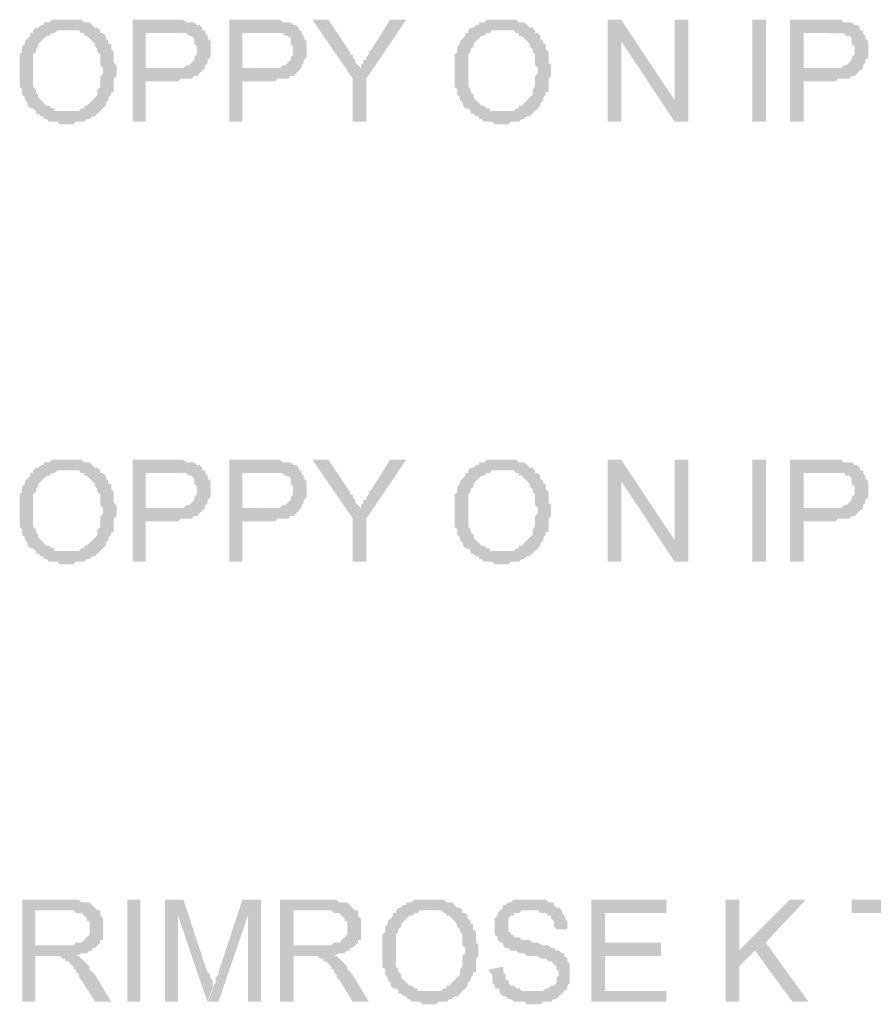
# Model space of a CAD drawing. Header units: millimetres. Extents: x -523 to 1404227, y -783705 to 1038705.
# Tile 173 of 256: x 403819 to 405165, y 238633 to 240187. Entities that reach past the tile are written whole.
import ezdxf

# ---------------------------------------------------------------- set-up
doc = ezdxf.new("R2010")
doc.units = ezdxf.units.MM
doc.linetypes.add('ACAD_ISO08W100', pattern=[36, 24, -3, 6, -3])
doc.layers.add('!!ELEKTRYKA', color=7, linetype='Continuous')

msp = doc.modelspace()

# ---------------------------------------------------------------- hatches: boundary and pattern name
at = {"layer": '!!ELEKTRYKA', "linetype": 'ACAD_ISO08W100'}
for points in [[(403844.07, 240174.15), (403839.36, 240169.9), (403839.36, 240165.75), (403835.58, 240165.75), (403835.58, 240161.51), (403830.87, 240157.26), (403830.87, 240157.26), (403827.09, 240153.02), (403827.09, 240148.77), (403822.38, 240144.53), (403822.38, 240140.28), (403822.38, 240136.04), (403818.6, 240131.89), (403818.6, 240127.64), (403818.6, 240123.39), (403818.6, 240119.15), (403818.6, 240114.9), (403818.6, 240110.66), (403818.6, 240102.17), (403818.6, 240102.17), (403818.6, 240098.02), (403818.6, 240093.77), (403818.6, 240089.53), (403818.6, 240085.28), (403818.6, 240081.04), (403822.38, 240076.79), (403822.38, 240072.55), (403822.38, 240068.3), (403827.09, 240064.15), (403827.09, 240064.15), (403827.09, 240059.91), (403830.87, 240055.66), (403830.87, 240051.41), (403835.58, 240047.17), (403839.36, 240047.17), (403844.07, 240042.92), (403844.07, 240038.68), (403847.85, 240038.68), (403852.57, 240034.43), (403856.34, 240034.43), (403856.34, 240030.28), (403861.06, 240030.28), (403864.83, 240026.04), (403869.55, 240026.04), (403873.32, 240026.04), (403878.04, 240026.04), (403881.81, 240021.79), (403890.3, 240021.79), (403895.02, 240021.79), (403895.02, 240021.79), (403898.79, 240021.79), (403903.51, 240021.79), (403907.28, 240026.04), (403912, 240026.04), (403915.77, 240026.04), (403920.49, 240026.04), (403924.26, 240030.28), (403928.98, 240030.28), (403932.75, 240034.43), (403932.75, 240034.43), (403937.47, 240034.43), (403941.24, 240038.68), (403945.96, 240042.92), (403895.02, 240042.92), (403895.02, 240042.92), (403886.53, 240042.92), (403881.81, 240042.92), (403878.04, 240042.92), (403873.32, 240042.92), (403873.32, 240047.17), (403869.55, 240047.17), (403864.83, 240051.41), (403861.06, 240051.41), (403856.34, 240055.66), (403852.57, 240059.91), (403852.57, 240059.91), (403852.57, 240059.91), (403847.85, 240064.15), (403847.85, 240068.3), (403844.07, 240072.55), (403844.07, 240076.79), (403839.36, 240081.04), (403839.36, 240085.28), (403839.36, 240089.53), (403839.36, 240093.77), (403839.36, 240098.02), (403839.36, 240102.17), (403839.36, 240106.41), (403839.36, 240114.9), (403839.36, 240119.15), (403839.36, 240123.39), (403839.36, 240127.64), (403839.36, 240131.89), (403844.07, 240136.04), (403844.07, 240140.28), (403847.85, 240144.53), (403847.85, 240148.77), (403847.85, 240148.77), (403852.57, 240153.02), (403856.34, 240157.26), (403856.34, 240157.26), (403861.06, 240161.51), (403864.83, 240161.51), (403869.55, 240165.75), (403873.32, 240165.75), (403878.04, 240169.9), (403881.81, 240169.9), (403886.53, 240169.9), (403890.3, 240169.9), (403895.02, 240169.9)], [(403895.07, 240186.89), (403895.07, 240186.89), (403886.58, 240186.89), (403881.86, 240186.89), (403878.09, 240186.89), (403873.38, 240186.89), (403869.6, 240186.89), (403864.89, 240182.65), (403861.11, 240182.65), (403856.4, 240182.65), (403856.4, 240178.4), (403852.62, 240178.4), (403847.91, 240174.16), (403844.14, 240174.16), (403895.07, 240169.91), (403898.84, 240169.91), (403903.56, 240169.91), (403907.33, 240169.91), (403912.05, 240169.91), (403915.82, 240165.67), (403920.54, 240165.67), (403920.54, 240161.42), (403924.31, 240161.42), (403929.03, 240157.27), (403932.8, 240153.03), (403932.8, 240153.03), (403937.51, 240148.78), (403937.51, 240144.54), (403941.29, 240140.29), (403941.29, 240136.05), (403946, 240131.81), (403946, 240127.56), (403946, 240123.32), (403946, 240119.17), (403946, 240114.92), (403949.78, 240110.68), (403949.78, 240106.43), (403949.78, 240102.19), (403946, 240097.94), (403946, 240093.7), (403946, 240089.45), (403946, 240085.3), (403946, 240081.06), (403941.29, 240076.82), (403941.29, 240072.57), (403941.29, 240068.33), (403937.51, 240064.08), (403932.8, 240059.84), (403932.8, 240059.84), (403932.8, 240059.84), (403929.03, 240055.59), (403924.31, 240051.35), (403920.54, 240051.35), (403920.54, 240047.2), (403915.82, 240047.2), (403912.05, 240042.95), (403907.33, 240042.95), (403903.56, 240042.95), (403898.84, 240042.95), (403895.07, 240042.95), (403946, 240042.95), (403946, 240042.95), (403949.78, 240047.2), (403954.49, 240051.35), (403954.49, 240055.59), (403958.27, 240059.84), (403958.27, 240064.08), (403958.27, 240064.08), (403962.98, 240068.33), (403962.98, 240072.57), (403966.75, 240072.57), (403966.75, 240076.82), (403966.75, 240081.06), (403966.75, 240085.3), (403966.75, 240093.7), (403971.47, 240097.94), (403971.47, 240102.19), (403971.47, 240106.43), (403971.47, 240110.68), (403971.47, 240114.92), (403966.75, 240119.17), (403966.75, 240123.32), (403966.75, 240127.56), (403966.75, 240131.81), (403966.75, 240136.05), (403962.98, 240140.29), (403962.98, 240144.54), (403962.98, 240148.78), (403958.27, 240148.78), (403958.27, 240153.03), (403954.49, 240157.27), (403954.49, 240161.42), (403949.78, 240165.67), (403946, 240165.67), (403946, 240169.91), (403941.29, 240174.16), (403937.51, 240174.16), (403932.8, 240178.4), (403932.8, 240178.4), (403929.03, 240182.65), (403924.31, 240182.65), (403920.54, 240182.65), (403915.82, 240186.89), (403912.05, 240186.89), (403907.33, 240186.89), (403903.56, 240186.89), (403898.84, 240186.89)], [(404056, 240186.88), (403996.64, 240186.88), (403996.64, 240025.94), (404017.37, 240025.94), (404017.37, 240089.45), (404059.77, 240089.45), (404064.48, 240089.45), (404068.25, 240089.45), (404072.96, 240093.69), (404076.73, 240093.69), (404081.44, 240093.69), (404085.21, 240093.69), (404089.92, 240093.69), (404093.69, 240097.93), (404098.4, 240097.93), (404102.17, 240102.17), (404102.17, 240102.17), (404106.88, 240106.41), (404106.88, 240106.41), (404017.37, 240110.65), (404017.37, 240165.68), (404059.77, 240165.68), (404110.65, 240169.92), (404106.88, 240169.92), (404106.88, 240174.16), (404102.17, 240178.4), (404098.4, 240178.4), (404093.69, 240182.64), (404089.92, 240182.64), (404085.21, 240182.64), (404081.44, 240182.64), (404081.44, 240182.64), (404076.73, 240186.88), (404072.96, 240186.88), (404068.25, 240186.88), (404064.48, 240186.88)], [(404208.44, 240186.84), (404149.14, 240186.84), (404149.14, 240025.96), (404169.85, 240025.96), (404169.85, 240089.51), (404212.21, 240089.51), (404216.92, 240089.51), (404220.68, 240089.51), (404225.39, 240093.74), (404229.15, 240093.74), (404233.86, 240093.74), (404237.63, 240093.74), (404242.33, 240093.74), (404246.1, 240097.98), (404250.8, 240097.98), (404254.57, 240102.21), (404254.57, 240102.21), (404259.28, 240106.45), (404259.28, 240106.45), (404169.85, 240110.59), (404169.85, 240165.66), (404212.21, 240165.66), (404263.04, 240169.9), (404259.28, 240169.9), (404259.28, 240174.13), (404254.57, 240178.37), (404250.8, 240178.37), (404246.1, 240182.61), (404242.33, 240182.61), (404237.63, 240182.61), (404233.86, 240182.61), (404233.86, 240182.61), (404229.15, 240186.84), (404225.39, 240186.84), (404220.68, 240186.84), (404216.92, 240186.84)], [(404305.64, 240186.9), (404280.25, 240186.9), (404344.2, 240093.69), (404356.43, 240110.62), (404356.43, 240110.62), (404352.67, 240114.85), (404347.97, 240119.09), (404347.97, 240123.32), (404344.2, 240127.55), (404344.2, 240131.78), (404339.5, 240131.78), (404339.5, 240136.02)], [(404428.35, 240186.86), (404402.96, 240186.86), (404373.82, 240140.32), (404369.12, 240136.09), (404369.12, 240131.86), (404365.36, 240127.63), (404365.36, 240123.4), (404360.65, 240123.4), (404360.65, 240119.07), (404356.89, 240114.84), (404356.89, 240110.61), (404343.73, 240093.69), (404343.73, 240026), (404365.36, 240026), (404365.36, 240093.69)], [(404529.87, 240174.21), (404526.11, 240169.89), (404526.11, 240165.66), (404521.42, 240165.66), (404521.42, 240161.44), (404517.66, 240157.21), (404517.66, 240157.21), (404512.97, 240152.99), (404512.97, 240148.76), (404509.21, 240144.53), (404509.21, 240140.31), (404509.21, 240136.08), (404504.51, 240131.85), (404504.51, 240127.63), (404504.51, 240123.4), (404504.51, 240119.18), (404504.51, 240114.86), (404504.51, 240110.63), (404504.51, 240102.18), (404504.51, 240102.18), (404504.51, 240097.95), (404504.51, 240093.72), (404504.51, 240089.5), (404504.51, 240085.27), (404504.51, 240081.05), (404509.21, 240076.82), (404509.21, 240072.59), (404509.21, 240068.37), (404512.97, 240064.14), (404512.97, 240064.14), (404512.97, 240059.82), (404517.66, 240055.59), (404517.66, 240051.37), (404521.42, 240047.14), (404526.11, 240047.14), (404529.87, 240042.91), (404529.87, 240038.69), (404534.57, 240038.69), (404538.32, 240034.46), (404543.02, 240034.46), (404543.02, 240030.24), (404546.78, 240030.24), (404551.47, 240026.01), (404555.23, 240026.01), (404559.93, 240026.01), (404563.68, 240026.01), (404568.38, 240021.78), (404576.83, 240021.78), (404580.59, 240021.78), (404580.59, 240021.78), (404585.28, 240021.78), (404589.04, 240021.78), (404593.74, 240026.01), (404597.49, 240026.01), (404602.19, 240026.01), (404605.94, 240026.01), (404610.64, 240030.24), (404614.4, 240030.24), (404619.09, 240034.46), (404619.09, 240034.46), (404622.85, 240034.46), (404627.55, 240038.69), (404631.3, 240042.91), (404580.59, 240042.91), (404580.59, 240042.91), (404572.13, 240042.91), (404568.38, 240042.91), (404563.68, 240042.91), (404559.93, 240042.91), (404559.93, 240047.14), (404555.23, 240047.14), (404551.47, 240051.37), (404546.78, 240051.37), (404543.02, 240055.59), (404538.32, 240059.82), (404538.32, 240059.82), (404538.32, 240059.82), (404534.57, 240064.14), (404534.57, 240068.37), (404529.87, 240072.59), (404529.87, 240076.82), (404526.11, 240081.05), (404526.11, 240085.27), (404526.11, 240089.5), (404526.11, 240093.72), (404526.11, 240097.95), (404526.11, 240102.18), (404526.11, 240106.4), (404526.11, 240114.86), (404526.11, 240119.18), (404526.11, 240123.4), (404526.11, 240127.63), (404526.11, 240131.85), (404529.87, 240136.08), (404529.87, 240140.31), (404534.57, 240144.53), (404534.57, 240148.76), (404534.57, 240148.76), (404538.32, 240152.99), (404543.02, 240157.21), (404543.02, 240157.21), (404546.78, 240161.44), (404551.47, 240161.44), (404555.23, 240165.66), (404559.93, 240165.66), (404563.68, 240169.89), (404568.38, 240169.89), (404572.13, 240169.89), (404576.83, 240169.89), (404580.59, 240169.89)], [(404580.75, 240186.87), (404580.75, 240186.87), (404572.3, 240186.87), (404568.55, 240186.87), (404563.85, 240186.87), (404560.09, 240186.87), (404555.4, 240186.87), (404551.64, 240182.65), (404546.95, 240182.65), (404543.19, 240182.65), (404543.19, 240178.42), (404538.5, 240178.42), (404534.74, 240174.19), (404530.05, 240174.19), (404580.75, 240169.87), (404585.45, 240169.87), (404589.2, 240169.87), (404593.9, 240169.87), (404597.66, 240169.87), (404602.35, 240165.65), (404606.11, 240165.65), (404606.11, 240161.42), (404610.8, 240161.42), (404614.56, 240157.2), (404619.25, 240152.97), (404619.25, 240152.97), (404623.01, 240148.75), (404623.01, 240144.52), (404627.7, 240140.3), (404627.7, 240136.07), (404631.46, 240131.84), (404631.46, 240127.62), (404631.46, 240123.39), (404631.46, 240119.07), (404631.46, 240114.85), (404636.15, 240110.62), (404636.15, 240106.4), (404636.15, 240102.17), (404631.46, 240097.95), (404631.46, 240093.72), (404631.46, 240089.49), (404631.46, 240085.27), (404631.46, 240081.04), (404627.7, 240076.82), (404627.7, 240072.59), (404627.7, 240068.27), (404623.01, 240064.05), (404619.25, 240059.82), (404619.25, 240059.82), (404619.25, 240059.82), (404614.56, 240055.6), (404610.8, 240051.37), (404606.11, 240051.37), (404606.11, 240047.14), (404602.35, 240047.14), (404597.66, 240042.92), (404593.9, 240042.92), (404589.2, 240042.92), (404585.45, 240042.92), (404580.75, 240042.92), (404631.46, 240042.92), (404631.46, 240042.92), (404636.15, 240047.14), (404639.91, 240051.37), (404639.91, 240055.6), (404644.61, 240059.82), (404644.61, 240064.05), (404644.61, 240064.05), (404648.36, 240068.27), (404648.36, 240072.59), (404653.06, 240072.59), (404653.06, 240076.82), (404653.06, 240081.04), (404653.06, 240085.27), (404653.06, 240093.72), (404656.81, 240097.95), (404656.81, 240102.17), (404656.81, 240106.4), (404656.81, 240110.62), (404656.81, 240114.85), (404653.06, 240119.07), (404653.06, 240123.39), (404653.06, 240127.62), (404653.06, 240131.84), (404653.06, 240136.07), (404648.36, 240140.3), (404648.36, 240144.52), (404648.36, 240148.75), (404644.61, 240148.75), (404644.61, 240152.97), (404639.91, 240157.2), (404639.91, 240161.42), (404636.15, 240165.65), (404631.46, 240165.65), (404631.46, 240169.87), (404627.7, 240174.19), (404623.01, 240174.19), (404619.25, 240178.42), (404619.25, 240178.42), (404614.56, 240182.65), (404610.8, 240182.65), (404606.11, 240182.65), (404602.35, 240186.87), (404597.66, 240186.87), (404593.9, 240186.87), (404589.2, 240186.87), (404585.45, 240186.87)], [(404767.6, 240186.83), (404746.03, 240186.83), (404746.03, 240026.01), (404767.6, 240026.01), (404767.6, 240152.98)], [(404873.16, 240186.9), (404851.61, 240186.9), (404851.61, 240059.84), (404851.61, 240026.01), (404873.16, 240026.01)], [(405092.75, 240186.85), (405033.78, 240186.85), (405033.78, 240025.97), (405055.31, 240025.97), (405055.31, 240089.52), (405097.43, 240089.52), (405101.17, 240089.52), (405105.85, 240089.52), (405109.59, 240093.73), (405114.27, 240093.73), (405118.02, 240093.73), (405122.7, 240093.73), (405127.38, 240093.73), (405131.12, 240097.94), (405135.8, 240097.94), (405139.54, 240102.15), (405139.54, 240102.15), (405144.22, 240106.46), (405144.22, 240106.46), (405055.31, 240110.67), (405055.31, 240165.7), (405097.43, 240165.7), (405147.97, 240169.91), (405144.22, 240169.91), (405144.22, 240174.12), (405139.54, 240178.43), (405135.8, 240178.43), (405131.12, 240182.64), (405127.38, 240182.64), (405122.7, 240182.64), (405118.02, 240182.64), (405118.02, 240182.64), (405114.27, 240186.85), (405109.59, 240186.85), (405105.85, 240186.85), (405101.17, 240186.85)], [(404111.3, 240169.89), (404060.43, 240165.65), (404060.43, 240165.65), (404068.9, 240165.65), (404072.67, 240165.65), (404077.38, 240165.65), (404077.38, 240165.65), (404081.15, 240165.65), (404085.86, 240161.41), (404089.63, 240161.41), (404094.34, 240157.18), (404094.34, 240157.18), (404094.34, 240152.94), (404094.34, 240148.7), (404098.11, 240144.46), (404098.11, 240140.22), (404098.11, 240136.07), (404098.11, 240131.83), (404094.34, 240127.59), (404094.34, 240123.35), (404089.63, 240119.11), (404089.63, 240119.11), (404085.86, 240114.87), (404081.15, 240114.87), (404077.38, 240110.63), (404072.67, 240110.63), (404068.9, 240110.63), (404064.19, 240110.63), (404060.43, 240110.63), (404018.03, 240110.63), (404106.59, 240106.39), (404111.3, 240110.63), (404111.3, 240114.87), (404115.07, 240119.11), (404115.07, 240123.35), (404119.78, 240127.59), (404119.78, 240131.83), (404119.78, 240136.07), (404119.78, 240140.22), (404119.78, 240140.22), (404119.78, 240144.46), (404119.78, 240148.7), (404119.78, 240152.94), (404115.07, 240157.18), (404115.07, 240161.41), (404111.3, 240165.65)], [(404263.02, 240169.94), (404212.19, 240165.7), (404212.19, 240165.7), (404220.67, 240165.7), (404224.43, 240165.7), (404229.14, 240165.7), (404229.14, 240165.7), (404232.9, 240165.7), (404237.61, 240161.47), (404241.37, 240161.47), (404246.08, 240157.23), (404246.08, 240157.23), (404246.08, 240153), (404246.08, 240148.76), (404249.84, 240144.53), (404249.84, 240140.29), (404249.84, 240136.06), (404249.84, 240131.82), (404246.08, 240127.58), (404246.08, 240123.35), (404241.37, 240119.11), (404241.37, 240119.11), (404237.61, 240114.88), (404232.9, 240114.88), (404229.14, 240110.64), (404224.43, 240110.64), (404220.67, 240110.64), (404215.96, 240110.64), (404212.19, 240110.64), (404169.84, 240110.64), (404258.31, 240106.5), (404263.02, 240110.64), (404263.02, 240114.88), (404266.79, 240119.11), (404266.79, 240123.35), (404271.49, 240127.58), (404271.49, 240131.82), (404271.49, 240136.06), (404271.49, 240140.29), (404271.49, 240140.29), (404271.49, 240144.53), (404271.49, 240148.76), (404271.49, 240153), (404266.79, 240157.23), (404266.79, 240161.47), (404263.02, 240165.7)], [(405148.75, 240169.86), (405097.29, 240165.64), (405097.29, 240165.64), (405105.71, 240165.64), (405110.39, 240165.64), (405114.13, 240165.64), (405114.13, 240165.64), (405118.81, 240165.64), (405122.55, 240161.43), (405127.23, 240161.43), (405130.97, 240157.22), (405130.97, 240157.22), (405130.97, 240153.01), (405130.97, 240148.71), (405135.65, 240144.5), (405135.65, 240140.28), (405135.65, 240136.07), (405135.65, 240131.77), (405130.97, 240127.56), (405130.97, 240123.35), (405127.23, 240119.14), (405127.23, 240119.14), (405122.55, 240114.83), (405118.81, 240114.83), (405114.13, 240110.62), (405110.39, 240110.62), (405105.71, 240110.62), (405101.96, 240110.62), (405097.29, 240110.62), (405055.17, 240110.62), (405144.08, 240106.41), (405148.75, 240110.62), (405148.75, 240114.83), (405152.5, 240119.14), (405152.5, 240123.35), (405157.18, 240127.56), (405157.18, 240131.77), (405157.18, 240136.07), (405157.18, 240140.28), (405157.18, 240140.28), (405157.18, 240144.5), (405157.18, 240148.71), (405157.18, 240153.01), (405152.5, 240157.22), (405152.5, 240161.43), (405148.75, 240165.64)], [(403895.07, 239492.58), (403895.07, 239492.58), (403886.58, 239492.58), (403881.86, 239492.58), (403878.09, 239492.58), (403873.38, 239492.58), (403869.6, 239492.58), (403864.89, 239488.34), (403861.11, 239488.34), (403856.4, 239488.34), (403856.4, 239484.09), (403852.62, 239484.09), (403847.91, 239479.85), (403844.14, 239479.85), (403895.07, 239475.6), (403898.84, 239475.6), (403903.56, 239475.6), (403907.33, 239475.6), (403912.05, 239475.6), (403915.82, 239471.45), (403920.54, 239471.45), (403920.54, 239467.21), (403924.31, 239467.21), (403929.03, 239462.96), (403932.8, 239458.72), (403932.8, 239458.72), (403937.51, 239454.47), (403937.51, 239450.23), (403941.29, 239445.98), (403941.29, 239441.74), (403946, 239437.5), (403946, 239433.35), (403946, 239429.1), (403946, 239424.86), (403946, 239420.61), (403949.78, 239416.37), (403949.78, 239412.12), (403949.78, 239407.88), (403946, 239403.63), (403946, 239399.48), (403946, 239395.24), (403946, 239390.99), (403946, 239386.75), (403941.29, 239382.51), (403941.29, 239378.26), (403941.29, 239374.02), (403937.51, 239369.77), (403932.8, 239365.53), (403932.8, 239365.53), (403932.8, 239365.53), (403929.03, 239361.38), (403924.31, 239357.13), (403920.54, 239357.13), (403920.54, 239352.89), (403915.82, 239352.89), (403912.05, 239348.64), (403907.33, 239348.64), (403903.56, 239348.64), (403898.84, 239348.64), (403895.07, 239348.64), (403946, 239348.64), (403946, 239348.64), (403949.78, 239352.89), (403954.49, 239357.13), (403954.49, 239361.38), (403958.27, 239365.53), (403958.27, 239369.77), (403958.27, 239369.77), (403962.98, 239374.02), (403962.98, 239378.26), (403966.75, 239378.26), (403966.75, 239382.51), (403966.75, 239386.75), (403966.75, 239390.99), (403966.75, 239399.48), (403971.47, 239403.63), (403971.47, 239407.88), (403971.47, 239412.12), (403971.47, 239416.37), (403971.47, 239420.61), (403966.75, 239424.86), (403966.75, 239429.1), (403966.75, 239433.35), (403966.75, 239437.5), (403966.75, 239441.74), (403962.98, 239445.98), (403962.98, 239450.23), (403962.98, 239454.47), (403958.27, 239454.47), (403958.27, 239458.72), (403954.49, 239462.96), (403954.49, 239467.21), (403949.78, 239471.45), (403946, 239471.45), (403946, 239475.6), (403941.29, 239479.85), (403937.51, 239479.85), (403932.8, 239484.09), (403932.8, 239484.09), (403929.03, 239488.34), (403924.31, 239488.34), (403920.54, 239488.34), (403915.82, 239492.58), (403912.05, 239492.58), (403907.33, 239492.58), (403903.56, 239492.58), (403898.84, 239492.58)], [(404056, 239492.6), (403996.64, 239492.6), (403996.64, 239331.66), (404017.37, 239331.66), (404017.37, 239395.17), (404059.77, 239395.17), (404064.48, 239395.17), (404068.25, 239395.17), (404072.96, 239399.41), (404076.73, 239399.41), (404081.44, 239399.41), (404085.21, 239399.41), (404089.92, 239399.41), (404093.69, 239403.65), (404098.4, 239403.65), (404102.17, 239407.89), (404102.17, 239407.89), (404106.88, 239412.13), (404106.88, 239412.13), (404017.37, 239416.37), (404017.37, 239471.4), (404059.77, 239471.4), (404110.65, 239475.64), (404106.88, 239475.64), (404106.88, 239479.88), (404102.17, 239484.12), (404098.4, 239484.12), (404093.69, 239488.36), (404089.92, 239488.36), (404085.21, 239488.36), (404081.44, 239488.36), (404081.44, 239488.36), (404076.73, 239492.6), (404072.96, 239492.6), (404068.25, 239492.6), (404064.48, 239492.6)], [(404208.44, 239492.59), (404149.14, 239492.59), (404149.14, 239331.71), (404169.85, 239331.71), (404169.85, 239395.16), (404212.21, 239395.16), (404216.92, 239395.16), (404220.68, 239395.16), (404225.39, 239399.4), (404229.15, 239399.4), (404233.86, 239399.4), (404237.63, 239399.4), (404242.33, 239399.4), (404246.1, 239403.63), (404250.8, 239403.63), (404254.57, 239407.87), (404254.57, 239407.87), (404259.28, 239412.11), (404259.28, 239412.11), (404169.85, 239416.34), (404169.85, 239471.41), (404212.21, 239471.41), (404263.04, 239475.65), (404259.28, 239475.65), (404259.28, 239479.88), (404254.57, 239484.12), (404250.8, 239484.12), (404246.1, 239488.36), (404242.33, 239488.36), (404237.63, 239488.36), (404233.86, 239488.36), (404233.86, 239488.36), (404229.15, 239492.59), (404225.39, 239492.59), (404220.68, 239492.59), (404216.92, 239492.59)], [(404305.64, 239492.58), (404280.25, 239492.58), (404344.2, 239399.47), (404356.43, 239416.4), (404356.43, 239416.4), (404352.67, 239420.63), (404347.97, 239424.86), (404347.97, 239429.1), (404344.2, 239433.33), (404344.2, 239437.56), (404339.5, 239437.56), (404339.5, 239441.79)], [(404428.35, 239492.55), (404402.96, 239492.55), (404373.82, 239446.01), (404369.12, 239441.78), (404369.12, 239437.55), (404365.36, 239433.32), (404365.36, 239429.09), (404360.65, 239429.09), (404360.65, 239424.86), (404356.89, 239420.63), (404356.89, 239416.4), (404343.73, 239399.47), (404343.73, 239331.69), (404365.36, 239331.69), (404365.36, 239399.47)], [(404580.75, 239492.56), (404580.75, 239492.56), (404572.3, 239492.56), (404568.55, 239492.56), (404563.85, 239492.56), (404560.09, 239492.56), (404555.4, 239492.56), (404551.64, 239488.33), (404546.95, 239488.33), (404543.19, 239488.33), (404543.19, 239484.11), (404538.5, 239484.11), (404534.74, 239479.88), (404530.05, 239479.88), (404580.75, 239475.66), (404585.45, 239475.66), (404589.2, 239475.66), (404593.9, 239475.66), (404597.66, 239475.66), (404602.35, 239471.43), (404606.11, 239471.43), (404606.11, 239467.21), (404610.8, 239467.21), (404614.56, 239462.89), (404619.25, 239458.66), (404619.25, 239458.66), (404623.01, 239454.44), (404623.01, 239450.21), (404627.7, 239445.98), (404627.7, 239441.76), (404631.46, 239437.53), (404631.46, 239433.31), (404631.46, 239429.08), (404631.46, 239424.86), (404631.46, 239420.63), (404636.15, 239416.41), (404636.15, 239412.09), (404636.15, 239407.86), (404631.46, 239403.63), (404631.46, 239399.41), (404631.46, 239395.18), (404631.46, 239390.96), (404631.46, 239386.73), (404627.7, 239382.51), (404627.7, 239378.28), (404627.7, 239374.06), (404623.01, 239369.83), (404619.25, 239365.6), (404619.25, 239365.6), (404619.25, 239365.6), (404614.56, 239361.28), (404610.8, 239357.06), (404606.11, 239357.06), (404606.11, 239352.83), (404602.35, 239352.83), (404597.66, 239348.61), (404593.9, 239348.61), (404589.2, 239348.61), (404585.45, 239348.61), (404580.75, 239348.61), (404631.46, 239348.61), (404631.46, 239348.61), (404636.15, 239352.83), (404639.91, 239357.06), (404639.91, 239361.28), (404644.61, 239365.6), (404644.61, 239369.83), (404644.61, 239369.83), (404648.36, 239374.06), (404648.36, 239378.28), (404653.06, 239378.28), (404653.06, 239382.51), (404653.06, 239386.73), (404653.06, 239390.96), (404653.06, 239399.41), (404656.81, 239403.63), (404656.81, 239407.86), (404656.81, 239412.09), (404656.81, 239416.41), (404656.81, 239420.63), (404653.06, 239424.86), (404653.06, 239429.08), (404653.06, 239433.31), (404653.06, 239437.53), (404653.06, 239441.76), (404648.36, 239445.98), (404648.36, 239450.21), (404648.36, 239454.44), (404644.61, 239454.44), (404644.61, 239458.66), (404639.91, 239462.89), (404639.91, 239467.21), (404636.15, 239471.43), (404631.46, 239471.43), (404631.46, 239475.66), (404627.7, 239479.88), (404623.01, 239479.88), (404619.25, 239484.11), (404619.25, 239484.11), (404614.56, 239488.33), (404610.8, 239488.33), (404606.11, 239488.33), (404602.35, 239492.56), (404597.66, 239492.56), (404593.9, 239492.56), (404589.2, 239492.56), (404585.45, 239492.56)], [(404767.6, 239492.56), (404746.03, 239492.56), (404746.03, 239331.65), (404767.6, 239331.65), (404767.6, 239458.71)], [(404873.16, 239492.55), (404851.61, 239492.55), (404851.61, 239365.58), (404851.61, 239331.75), (404873.16, 239331.75)], [(405092.75, 239492.58), (405033.78, 239492.58), (405033.78, 239331.69), (405055.31, 239331.69), (405055.31, 239395.24), (405097.43, 239395.24), (405101.17, 239395.24), (405105.85, 239395.24), (405109.59, 239399.46), (405114.27, 239399.46), (405118.02, 239399.46), (405122.7, 239399.46), (405127.38, 239399.46), (405131.12, 239403.67), (405135.8, 239403.67), (405139.54, 239407.88), (405139.54, 239407.88), (405144.22, 239412.09), (405144.22, 239412.09), (405055.31, 239416.4), (405055.31, 239471.43), (405097.43, 239471.43), (405147.97, 239475.64), (405144.22, 239475.64), (405144.22, 239479.85), (405139.54, 239484.06), (405135.8, 239484.06), (405131.12, 239488.37), (405127.38, 239488.37), (405122.7, 239488.37), (405118.02, 239488.37), (405118.02, 239488.37), (405114.27, 239492.58), (405109.59, 239492.58), (405105.85, 239492.58), (405101.17, 239492.58)], [(403844.07, 239479.91), (403839.36, 239475.67), (403839.36, 239471.42), (403835.58, 239471.42), (403835.58, 239467.18), (403830.87, 239462.93), (403830.87, 239462.93), (403827.09, 239458.69), (403827.09, 239454.54), (403822.38, 239450.29), (403822.38, 239446.04), (403822.38, 239441.8), (403818.6, 239437.55), (403818.6, 239433.31), (403818.6, 239429.06), (403818.6, 239424.82), (403818.6, 239420.67), (403818.6, 239416.42), (403818.6, 239407.93), (403818.6, 239407.93), (403818.6, 239403.69), (403818.6, 239399.44), (403818.6, 239395.2), (403818.6, 239390.95), (403818.6, 239386.8), (403822.38, 239382.56), (403822.38, 239378.31), (403822.38, 239374.06), (403827.09, 239369.82), (403827.09, 239369.82), (403827.09, 239365.57), (403830.87, 239361.33), (403830.87, 239357.08), (403835.58, 239352.93), (403839.36, 239352.93), (403844.07, 239348.69), (403844.07, 239344.44), (403847.85, 239344.44), (403852.57, 239340.2), (403856.34, 239340.2), (403856.34, 239335.95), (403861.06, 239335.95), (403864.83, 239331.71), (403869.55, 239331.71), (403873.32, 239331.71), (403878.04, 239331.71), (403881.81, 239327.46), (403890.3, 239327.46), (403895.02, 239327.46), (403895.02, 239327.46), (403898.79, 239327.46), (403903.51, 239327.46), (403907.28, 239331.71), (403912, 239331.71), (403915.77, 239331.71), (403920.49, 239331.71), (403924.26, 239335.95), (403928.98, 239335.95), (403932.75, 239340.2), (403932.75, 239340.2), (403937.47, 239340.2), (403941.24, 239344.44), (403945.96, 239348.69), (403895.02, 239348.69), (403895.02, 239348.69), (403886.53, 239348.69), (403881.81, 239348.69), (403878.04, 239348.69), (403873.32, 239348.69), (403873.32, 239352.93), (403869.55, 239352.93), (403864.83, 239357.08), (403861.06, 239357.08), (403856.34, 239361.33), (403852.57, 239365.57), (403852.57, 239365.57), (403852.57, 239365.57), (403847.85, 239369.82), (403847.85, 239374.06), (403844.07, 239378.31), (403844.07, 239382.56), (403839.36, 239386.8), (403839.36, 239390.95), (403839.36, 239395.2), (403839.36, 239399.44), (403839.36, 239403.69), (403839.36, 239407.93), (403839.36, 239412.18), (403839.36, 239420.67), (403839.36, 239424.82), (403839.36, 239429.06), (403839.36, 239433.31), (403839.36, 239437.55), (403844.07, 239441.8), (403844.07, 239446.04), (403847.85, 239450.29), (403847.85, 239454.54), (403847.85, 239454.54), (403852.57, 239458.69), (403856.34, 239462.93), (403856.34, 239462.93), (403861.06, 239467.18), (403864.83, 239467.18), (403869.55, 239471.42), (403873.32, 239471.42), (403878.04, 239475.67), (403881.81, 239475.67), (403886.53, 239475.67), (403890.3, 239475.67), (403895.02, 239475.67)], [(404111.3, 239475.62), (404060.43, 239471.38), (404060.43, 239471.38), (404068.9, 239471.38), (404072.67, 239471.38), (404077.38, 239471.38), (404077.38, 239471.38), (404081.15, 239471.38), (404085.86, 239467.14), (404089.63, 239467.14), (404094.34, 239462.9), (404094.34, 239462.9), (404094.34, 239458.66), (404094.34, 239454.42), (404098.11, 239450.18), (404098.11, 239445.94), (404098.11, 239441.7), (404098.11, 239437.55), (404094.34, 239433.31), (404094.34, 239429.07), (404089.63, 239424.83), (404089.63, 239424.83), (404085.86, 239420.59), (404081.15, 239420.59), (404077.38, 239416.35), (404072.67, 239416.35), (404068.9, 239416.35), (404064.19, 239416.35), (404060.43, 239416.35), (404018.03, 239416.35), (404106.59, 239412.11), (404111.3, 239416.35), (404111.3, 239420.59), (404115.07, 239424.83), (404115.07, 239429.07), (404119.78, 239433.31), (404119.78, 239437.55), (404119.78, 239441.7), (404119.78, 239445.94), (404119.78, 239445.94), (404119.78, 239450.18), (404119.78, 239454.42), (404119.78, 239458.66), (404115.07, 239462.9), (404115.07, 239467.14), (404111.3, 239471.38)], [(404263.02, 239475.69), (404212.19, 239471.45), (404212.19, 239471.45), (404220.67, 239471.45), (404224.43, 239471.45), (404229.14, 239471.45), (404229.14, 239471.45), (404232.9, 239471.45), (404237.61, 239467.22), (404241.37, 239467.22), (404246.08, 239462.98), (404246.08, 239462.98), (404246.08, 239458.75), (404246.08, 239454.51), (404249.84, 239450.28), (404249.84, 239446.04), (404249.84, 239441.8), (404249.84, 239437.57), (404246.08, 239433.33), (404246.08, 239429.1), (404241.37, 239424.86), (404241.37, 239424.86), (404237.61, 239420.63), (404232.9, 239420.63), (404229.14, 239416.39), (404224.43, 239416.39), (404220.67, 239416.39), (404215.96, 239416.39), (404212.19, 239416.39), (404169.84, 239416.39), (404258.31, 239412.16), (404263.02, 239416.39), (404263.02, 239420.63), (404266.79, 239424.86), (404266.79, 239429.1), (404271.49, 239433.33), (404271.49, 239437.57), (404271.49, 239441.8), (404271.49, 239446.04), (404271.49, 239446.04), (404271.49, 239450.28), (404271.49, 239454.51), (404271.49, 239458.75), (404266.79, 239462.98), (404266.79, 239467.22), (404263.02, 239471.45)], [(404529.87, 239479.88), (404526.11, 239475.65), (404526.11, 239471.43), (404521.42, 239471.43), (404521.42, 239467.2), (404517.66, 239462.97), (404517.66, 239462.97), (404512.97, 239458.75), (404512.97, 239454.52), (404509.21, 239450.2), (404509.21, 239445.97), (404509.21, 239441.75), (404504.51, 239437.52), (404504.51, 239433.3), (404504.51, 239429.07), (404504.51, 239424.84), (404504.51, 239420.62), (404504.51, 239416.39), (404504.51, 239407.94), (404504.51, 239407.94), (404504.51, 239403.71), (404504.51, 239399.48), (404504.51, 239395.26), (404504.51, 239390.94), (404504.51, 239386.71), (404509.21, 239382.49), (404509.21, 239378.26), (404509.21, 239374.03), (404512.97, 239369.81), (404512.97, 239369.81), (404512.97, 239365.58), (404517.66, 239361.35), (404517.66, 239357.13), (404521.42, 239352.9), (404526.11, 239352.9), (404529.87, 239348.68), (404529.87, 239344.45), (404534.57, 239344.45), (404538.32, 239340.22), (404543.02, 239340.22), (404543.02, 239335.9), (404546.78, 239335.9), (404551.47, 239331.68), (404555.23, 239331.68), (404559.93, 239331.68), (404563.68, 239331.68), (404568.38, 239327.45), (404576.83, 239327.45), (404580.59, 239327.45), (404580.59, 239327.45), (404585.28, 239327.45), (404589.04, 239327.45), (404593.74, 239331.68), (404597.49, 239331.68), (404602.19, 239331.68), (404605.94, 239331.68), (404610.64, 239335.9), (404614.4, 239335.9), (404619.09, 239340.22), (404619.09, 239340.22), (404622.85, 239340.22), (404627.55, 239344.45), (404631.3, 239348.68), (404580.59, 239348.68), (404580.59, 239348.68), (404572.13, 239348.68), (404568.38, 239348.68), (404563.68, 239348.68), (404559.93, 239348.68), (404559.93, 239352.9), (404555.23, 239352.9), (404551.47, 239357.13), (404546.78, 239357.13), (404543.02, 239361.35), (404538.32, 239365.58), (404538.32, 239365.58), (404538.32, 239365.58), (404534.57, 239369.81), (404534.57, 239374.03), (404529.87, 239378.26), (404529.87, 239382.49), (404526.11, 239386.71), (404526.11, 239390.94), (404526.11, 239395.26), (404526.11, 239399.48), (404526.11, 239403.71), (404526.11, 239407.94), (404526.11, 239412.16), (404526.11, 239420.62), (404526.11, 239424.84), (404526.11, 239429.07), (404526.11, 239433.3), (404526.11, 239437.52), (404529.87, 239441.75), (404529.87, 239445.97), (404534.57, 239450.2), (404534.57, 239454.52), (404534.57, 239454.52), (404538.32, 239458.75), (404543.02, 239462.97), (404543.02, 239462.97), (404546.78, 239467.2), (404551.47, 239467.2), (404555.23, 239471.43), (404559.93, 239471.43), (404563.68, 239475.65), (404568.38, 239475.65), (404572.13, 239475.65), (404576.83, 239475.65), (404580.59, 239475.65)], [(405148.75, 239475.59), (405097.29, 239471.38), (405097.29, 239471.38), (405105.71, 239471.38), (405110.39, 239471.38), (405114.13, 239471.38), (405114.13, 239471.38), (405118.81, 239471.38), (405122.55, 239467.16), (405127.23, 239467.16), (405130.97, 239462.95), (405130.97, 239462.95), (405130.97, 239458.65), (405130.97, 239454.44), (405135.65, 239450.23), (405135.65, 239446.02), (405135.65, 239441.71), (405135.65, 239437.5), (405130.97, 239433.29), (405130.97, 239429.08), (405127.23, 239424.77), (405127.23, 239424.77), (405122.55, 239420.56), (405118.81, 239420.56), (405114.13, 239416.35), (405110.39, 239416.35), (405105.71, 239416.35), (405101.96, 239416.35), (405097.29, 239416.35), (405055.17, 239416.35), (405144.08, 239412.14), (405148.75, 239416.35), (405148.75, 239420.56), (405152.5, 239424.77), (405152.5, 239429.08), (405157.18, 239433.29), (405157.18, 239437.5), (405157.18, 239441.71), (405157.18, 239446.02), (405157.18, 239446.02), (405157.18, 239450.23), (405157.18, 239454.44), (405157.18, 239458.65), (405152.5, 239462.95), (405152.5, 239467.16), (405148.75, 239471.38)], [(403894.44, 238798.29), (403822.74, 238798.29), (403822.74, 238637.45), (403843.5, 238637.45), (403843.5, 238709.42), (403868.97, 238709.42), (403907.65, 238709.42), (403907.65, 238709.42), (403916.14, 238713.67), (403919.91, 238713.67), (403924.63, 238713.67), (403928.4, 238717.92), (403933.12, 238717.92), (403933.12, 238722.07), (403936.89, 238722.07), (403941.61, 238726.31), (403941.61, 238726.31), (403843.5, 238726.31), (403843.5, 238781.4), (403894.44, 238781.4), (403941.61, 238781.4), (403936.89, 238785.65), (403933.12, 238789.89), (403933.12, 238789.89), (403928.4, 238794.04), (403924.63, 238794.04), (403924.63, 238794.04), (403919.91, 238794.04), (403916.14, 238794.04), (403911.42, 238798.29), (403902.93, 238798.29), (403899.16, 238798.29)], [(404076.9, 238798.21), (404047.7, 238798.21), (404047.7, 238637.42), (404068.42, 238637.42), (404068.42, 238772.87)], [(404076.88, 238798.26), (404068.4, 238772.92), (404114.55, 238637.39), (404123.03, 238658.58), (404123.03, 238662.82), (404123.03, 238667.06), (404123.03, 238671.29), (404119.26, 238675.53), (404119.26, 238679.77), (404114.55, 238684.01)], [(404200.07, 238798.27), (404169.94, 238798.27), (404132.27, 238683.96), (404132.27, 238683.96), (404132.27, 238679.73), (404127.57, 238675.49), (404127.57, 238671.25), (404127.57, 238667.01), (404123.8, 238662.78), (404123.8, 238658.54), (404115.33, 238637.36), (404132.27, 238637.36), (404178.41, 238772.85)], [(404300.69, 238798.3), (404229.18, 238798.3), (404229.18, 238637.41), (404250.82, 238637.41), (404250.82, 238709.38), (404276.23, 238709.38), (404313.86, 238709.38), (404313.86, 238709.38), (404322.33, 238713.62), (404326.09, 238713.62), (404330.8, 238713.62), (404334.56, 238717.85), (404339.26, 238717.85), (404339.26, 238722.09), (404343.03, 238722.09), (404347.73, 238726.32), (404347.73, 238726.32), (404250.82, 238726.32), (404250.82, 238781.36), (404300.69, 238781.36), (404347.73, 238781.36), (404343.03, 238785.59), (404339.26, 238789.83), (404339.26, 238789.83), (404334.56, 238794.06), (404330.8, 238794.06), (404330.8, 238794.06), (404326.09, 238794.06), (404322.33, 238794.06), (404317.62, 238798.3), (404309.16, 238798.3), (404305.39, 238798.3)], [(404466.24, 238798.33), (404466.24, 238798.33), (404457.78, 238798.33), (404454.03, 238798.33), (404449.33, 238798.33), (404445.57, 238798.33), (404440.87, 238798.33), (404437.11, 238794.1), (404432.41, 238794.1), (404428.65, 238794.1), (404428.65, 238789.87), (404423.95, 238789.87), (404420.2, 238785.65), (404415.5, 238785.65), (404466.24, 238781.42), (404470.94, 238781.42), (404474.7, 238781.42), (404479.4, 238781.42), (404483.16, 238781.42), (404487.86, 238777.09), (404491.61, 238777.09), (404491.61, 238772.87), (404496.31, 238772.87), (404500.07, 238768.64), (404504.77, 238764.41), (404504.77, 238764.41), (404508.53, 238760.18), (404508.53, 238755.95), (404513.23, 238751.72), (404513.23, 238747.49), (404516.99, 238743.26), (404516.99, 238739.04), (404516.99, 238734.81), (404516.99, 238730.58), (404516.99, 238726.35), (404521.69, 238722.12), (404521.69, 238717.89), (404521.69, 238713.66), (404516.99, 238709.43), (404516.99, 238705.21), (404516.99, 238700.98), (404516.99, 238696.75), (404516.99, 238692.43), (404513.23, 238688.2), (404513.23, 238683.97), (404513.23, 238679.74), (404508.53, 238675.51), (404504.77, 238671.28), (404504.77, 238671.28), (404504.77, 238671.28), (404500.07, 238667.05), (404496.31, 238662.82), (404491.61, 238662.82), (404491.61, 238658.6), (404487.86, 238658.6), (404483.16, 238654.37), (404479.4, 238654.37), (404474.7, 238654.37), (404470.94, 238654.37), (404466.24, 238654.37), (404516.99, 238654.37), (404516.99, 238654.37), (404521.69, 238658.6), (404525.44, 238662.82), (404525.44, 238667.05), (404530.14, 238671.28), (404530.14, 238675.51), (404530.14, 238675.51), (404533.9, 238679.74), (404533.9, 238683.97), (404538.6, 238683.97), (404538.6, 238688.2), (404538.6, 238692.43), (404538.6, 238696.75), (404538.6, 238705.21), (404542.36, 238709.43), (404542.36, 238713.66), (404542.36, 238717.89), (404542.36, 238722.12), (404542.36, 238726.35), (404538.6, 238730.58), (404538.6, 238734.81), (404538.6, 238739.04), (404538.6, 238743.26), (404538.6, 238747.49), (404533.9, 238751.72), (404533.9, 238755.95), (404533.9, 238760.18), (404530.14, 238760.18), (404530.14, 238764.41), (404525.44, 238768.64), (404525.44, 238772.87), (404521.69, 238777.09), (404516.99, 238777.09), (404516.99, 238781.42), (404513.23, 238785.65), (404508.53, 238785.65), (404504.77, 238789.87), (404504.77, 238789.87), (404500.07, 238794.1), (404496.31, 238794.1), (404491.61, 238794.1), (404487.86, 238798.33), (404483.16, 238798.33), (404479.4, 238798.33), (404474.7, 238798.33), (404470.94, 238798.33)], [(404623.39, 238798.27), (404618.69, 238798.27), (404614.94, 238798.27), (404610.24, 238798.27), (404606.49, 238798.27), (404601.79, 238798.27), (404598.04, 238798.27), (404593.35, 238794.05), (404589.59, 238794.05), (404584.9, 238789.82), (404581.14, 238789.82), (404581.14, 238785.6), (404576.45, 238781.37), (404572.69, 238777.15), (404572.69, 238777.15), (404572.69, 238772.92), (404568, 238768.7), (404568, 238764.47), (404568, 238760.16), (404568, 238755.93), (404568, 238751.71), (404568, 238747.48), (404568, 238743.26), (404572.69, 238739.03), (404572.69, 238734.81), (404572.69, 238734.81), (404576.45, 238730.58), (404581.14, 238730.58), (404581.14, 238726.36), (404584.9, 238722.14), (404589.59, 238722.14), (404589.59, 238722.14), (404593.35, 238717.82), (404598.04, 238717.82), (404601.79, 238717.82), (404606.49, 238713.59), (404610.24, 238713.59), (404614.94, 238713.59), (404618.69, 238709.37), (404623.39, 238709.37), (404631.84, 238709.37), (404635.59, 238709.37), (404640.29, 238705.14), (404644.04, 238705.14), (404648.73, 238705.14), (404648.73, 238705.14), (404652.49, 238700.92), (404657.18, 238700.92), (404660.94, 238696.69), (404665.63, 238692.47), (404665.63, 238692.47), (404665.63, 238688.25), (404669.39, 238684.02), (404669.39, 238679.8), (404669.39, 238679.8), (404665.63, 238675.57), (404665.63, 238671.25), (404665.63, 238667.03), (404660.94, 238662.8), (404657.18, 238662.8), (404652.49, 238658.58), (404648.73, 238658.58), (404644.04, 238654.36), (404644.04, 238654.36), (404635.59, 238654.36), (404631.84, 238654.36), (404627.14, 238654.36), (404576.45, 238654.36), (404576.45, 238650.13), (404581.14, 238645.91), (404584.9, 238645.91), (404589.59, 238641.68), (404593.35, 238641.68), (404593.35, 238641.68), (404598.04, 238637.46), (404601.79, 238637.46), (404606.49, 238637.46), (404610.24, 238637.46), (404614.94, 238637.46), (404618.69, 238633.23), (404623.39, 238633.23), (404627.14, 238633.23), (404631.84, 238633.23), (404635.59, 238633.23), (404640.29, 238633.23), (404644.04, 238637.46), (404648.73, 238637.46), (404652.49, 238637.46), (404657.18, 238637.46), (404660.94, 238641.68), (404660.94, 238641.68), (404665.63, 238641.68), (404669.39, 238645.91), (404674.08, 238650.13), (404674.08, 238650.13), (404677.84, 238654.36), (404682.53, 238658.58), (404682.53, 238662.8), (404686.29, 238667.03), (404686.29, 238671.25), (404686.29, 238675.57), (404686.29, 238679.8), (404686.29, 238684.02), (404686.29, 238684.02), (404686.29, 238688.25), (404686.29, 238692.47), (404686.29, 238696.69), (404682.53, 238700.92), (404682.53, 238705.14), (404677.84, 238709.37), (404677.84, 238713.59), (404674.08, 238713.59), (404669.39, 238717.82), (404665.63, 238717.82), (404660.94, 238722.14), (404660.94, 238722.14), (404657.18, 238722.14), (404657.18, 238722.14), (404652.49, 238726.36), (404648.73, 238726.36), (404644.04, 238726.36), (404635.59, 238730.58), (404631.84, 238730.58), (404627.14, 238730.58), (404623.39, 238734.81), (404614.94, 238734.81), (404610.24, 238734.81), (404606.49, 238739.03), (404601.79, 238739.03), (404598.04, 238739.03), (404598.04, 238743.26), (404593.35, 238743.26), (404593.35, 238747.48), (404589.59, 238747.48), (404589.59, 238751.71), (404589.59, 238755.93), (404589.59, 238760.16), (404589.59, 238764.47), (404589.59, 238768.7), (404593.35, 238772.92), (404598.04, 238772.92), (404598.04, 238777.15), (404601.79, 238777.15), (404606.49, 238777.15), (404610.24, 238781.37), (404614.94, 238781.37), (404618.69, 238781.37), (404623.39, 238781.37), (404674.08, 238781.37), (404669.39, 238785.6), (404665.63, 238785.6), (404660.94, 238789.82), (404660.94, 238794.05), (404657.18, 238794.05), (404652.49, 238794.05), (404648.73, 238798.27), (404644.04, 238798.27), (404640.29, 238798.27), (404635.59, 238798.27), (404631.84, 238798.27), (404627.14, 238798.27)], [(404838.67, 238798.27), (404720.5, 238798.27), (404720.5, 238637.43), (404838.67, 238637.43), (404838.67, 238654.31), (404742.07, 238654.31), (404742.07, 238709.37), (404830.23, 238709.37), (404830.23, 238730.56), (404742.07, 238730.56), (404742.07, 238777.08), (404838.67, 238777.08)], [(404953.89, 238798.3), (404932.35, 238798.3), (404932.35, 238637.4), (404953.89, 238637.4), (404953.89, 238692.47), (404953.89, 238717.85)], [(405058.86, 238798.32), (405033.58, 238798.32), (404953.05, 238717.88), (404953.05, 238692.5), (404978.33, 238717.88), (404995.19, 238730.61)], [(405258.29, 238798.25), (405131.08, 238798.25), (405131.08, 238777.11), (405186.26, 238777.11), (405186.26, 238637.46), (405206.84, 238637.46), (405206.84, 238777.11), (405258.29, 238777.11)], [(403941.29, 238781.39), (403895.07, 238781.39), (403898.84, 238781.39), (403903.56, 238781.39), (403907.33, 238777.14), (403912.05, 238777.14), (403915.82, 238777.14), (403920.54, 238772.9), (403920.54, 238772.9), (403924.31, 238768.65), (403924.31, 238764.41), (403929.03, 238764.41), (403929.03, 238760.16), (403929.03, 238751.77), (403929.03, 238751.77), (403929.03, 238747.52), (403929.03, 238743.28), (403924.31, 238739.04), (403924.31, 238739.04), (403920.54, 238734.79), (403915.82, 238730.55), (403912.05, 238730.55), (403912.05, 238730.55), (403907.33, 238730.55), (403903.56, 238726.3), (403898.84, 238726.3), (403895.07, 238726.3), (403890.35, 238726.3), (403844.14, 238726.3), (403941.29, 238726.3), (403946, 238730.55), (403946, 238734.79), (403949.78, 238734.79), (403949.78, 238739.04), (403949.78, 238743.28), (403949.78, 238747.52), (403949.78, 238751.77), (403949.78, 238755.92), (403949.78, 238760.16), (403949.78, 238764.41), (403949.78, 238768.65), (403946, 238772.9), (403946, 238777.14), (403946, 238781.39)], [(404348.41, 238781.33), (404301.37, 238781.33), (404306.08, 238781.33), (404309.84, 238781.33), (404314.55, 238777.1), (404318.31, 238777.1), (404323.01, 238777.1), (404326.77, 238772.87), (404326.77, 238772.87), (404331.48, 238768.63), (404331.48, 238764.4), (404335.24, 238764.4), (404335.24, 238760.17), (404335.24, 238751.7), (404335.24, 238751.7), (404335.24, 238747.47), (404335.24, 238743.23), (404331.48, 238739), (404331.48, 238739), (404326.77, 238734.77), (404323.01, 238730.53), (404318.31, 238730.53), (404318.31, 238730.53), (404314.55, 238730.53), (404309.84, 238726.3), (404306.08, 238726.3), (404301.37, 238726.3), (404296.67, 238726.3), (404250.58, 238726.3), (404348.41, 238726.3), (404352.17, 238730.53), (404352.17, 238734.77), (404356.88, 238734.77), (404356.88, 238739), (404356.88, 238743.23), (404356.88, 238747.47), (404356.88, 238751.7), (404356.88, 238755.93), (404356.88, 238760.17), (404356.88, 238764.4), (404356.88, 238768.63), (404352.17, 238772.87), (404352.17, 238777.1), (404352.17, 238781.33)], [(404416.03, 238785.55), (404412.27, 238781.32), (404412.27, 238777.09), (404407.57, 238777.09), (404407.57, 238772.86), (404403.81, 238768.63), (404403.81, 238768.63), (404399.11, 238764.4), (404399.11, 238760.17), (404395.35, 238755.94), (404395.35, 238751.71), (404395.35, 238747.48), (404390.66, 238743.25), (404390.66, 238739.02), (404390.66, 238734.79), (404390.66, 238730.47), (404390.66, 238726.24), (404390.66, 238722.01), (404390.66, 238713.55), (404390.66, 238713.55), (404390.66, 238709.32), (404390.66, 238705.09), (404390.66, 238700.87), (404390.66, 238696.64), (404390.66, 238692.41), (404395.35, 238688.18), (404395.35, 238683.95), (404395.35, 238679.72), (404399.11, 238675.49), (404399.11, 238675.49), (404399.11, 238671.26), (404403.81, 238667.03), (404403.81, 238662.8), (404407.57, 238658.57), (404412.27, 238658.57), (404416.03, 238654.34), (404416.03, 238650.11), (404420.73, 238650.11), (404424.49, 238645.88), (404429.19, 238645.88), (404429.19, 238641.65), (404432.95, 238641.65), (404437.65, 238637.42), (404441.41, 238637.42), (404446.11, 238637.42), (404449.87, 238637.42), (404454.57, 238633.19), (404463.03, 238633.19), (404466.79, 238633.19), (404466.79, 238633.19), (404471.48, 238633.19), (404475.24, 238633.19), (404479.94, 238637.42), (404483.7, 238637.42), (404488.4, 238637.42), (404492.16, 238637.42), (404496.86, 238641.65), (404500.62, 238641.65), (404505.32, 238645.88), (404505.32, 238645.88), (404509.08, 238645.88), (404513.78, 238650.11), (404517.54, 238654.34), (404466.79, 238654.34), (404466.79, 238654.34), (404458.33, 238654.34), (404454.57, 238654.34), (404449.87, 238654.34), (404446.11, 238654.34), (404446.11, 238658.57), (404441.41, 238658.57), (404437.65, 238662.8), (404432.95, 238662.8), (404429.19, 238667.03), (404424.49, 238671.26), (404424.49, 238671.26), (404424.49, 238671.26), (404420.73, 238675.49), (404420.73, 238679.72), (404416.03, 238683.95), (404416.03, 238688.18), (404412.27, 238692.41), (404412.27, 238696.64), (404412.27, 238700.87), (404412.27, 238705.09), (404412.27, 238709.32), (404412.27, 238713.55), (404412.27, 238717.78), (404412.27, 238726.24), (404412.27, 238730.47), (404412.27, 238734.79), (404412.27, 238739.02), (404412.27, 238743.25), (404416.03, 238747.48), (404416.03, 238751.71), (404420.73, 238755.94), (404420.73, 238760.17), (404420.73, 238760.17), (404424.49, 238764.4), (404429.19, 238768.63), (404429.19, 238768.63), (404432.95, 238772.86), (404437.65, 238772.86), (404441.41, 238777.09), (404446.11, 238777.09), (404449.87, 238781.32), (404454.57, 238781.32), (404458.33, 238781.32), (404463.03, 238781.32), (404466.79, 238781.32)], [(404673.88, 238781.39), (404623.2, 238781.39), (404627.89, 238781.39), (404631.65, 238781.39), (404636.34, 238781.39), (404640.09, 238777.07), (404644.79, 238777.07), (404648.54, 238777.07), (404653.23, 238772.85), (404656.99, 238772.85), (404656.99, 238768.63), (404661.68, 238764.41), (404661.68, 238760.18), (404661.68, 238755.96), (404665.43, 238751.74), (404682.32, 238751.74), (404682.32, 238751.74), (404682.32, 238755.96), (404682.32, 238760.18), (404682.32, 238764.41), (404678.57, 238768.63), (404678.57, 238772.85), (404673.88, 238777.07), (404673.88, 238777.07)], [(403907.39, 238709.38), (403869.67, 238709.38), (403873.44, 238709.38), (403878.15, 238709.38), (403881.93, 238709.38), (403881.93, 238709.38), (403886.64, 238705.14), (403890.41, 238705.14), (403890.41, 238700.9), (403895.13, 238700.9), (403898.9, 238696.65), (403903.62, 238692.41), (403903.62, 238688.17), (403907.39, 238688.17), (403907.39, 238684.02), (403912.11, 238679.77), (403912.11, 238675.53), (403915.88, 238671.28), (403937.57, 238637.43), (403963.03, 238637.43), (403937.57, 238679.77), (403937.57, 238679.77), (403932.85, 238684.02), (403929.08, 238688.17), (403929.08, 238692.41), (403924.37, 238696.65), (403920.59, 238700.9), (403920.59, 238700.9), (403915.88, 238705.14), (403915.88, 238705.14), (403912.11, 238709.38)], [(404314.67, 238709.41), (404276.11, 238709.41), (404279.87, 238709.41), (404284.57, 238709.41), (404288.33, 238709.41), (404288.33, 238709.41), (404293.04, 238705.18), (404297.74, 238705.18), (404297.74, 238700.95), (404301.5, 238700.95), (404306.21, 238696.72), (404309.97, 238692.48), (404309.97, 238688.25), (404314.67, 238688.25), (404314.67, 238684.02), (404318.43, 238679.79), (404318.43, 238675.55), (404323.14, 238671.23), (404343.83, 238637.37), (404369.22, 238637.37), (404343.83, 238679.79), (404343.83, 238679.79), (404340.07, 238684.02), (404335.36, 238688.25), (404335.36, 238692.48), (404331.6, 238696.72), (404326.9, 238700.95), (404326.9, 238700.95), (404323.14, 238705.18), (404323.14, 238705.18), (404318.43, 238709.41)], [(404581.31, 238692.43), (404559.72, 238688.21), (404559.72, 238683.98), (404564.41, 238679.76), (404564.41, 238675.53), (404564.41, 238671.31), (404564.41, 238667.09), (404568.17, 238662.77), (404568.17, 238658.54), (404572.86, 238658.54), (404576.62, 238654.32), (404627.31, 238654.32), (404627.31, 238654.32), (404618.86, 238654.32), (404615.11, 238654.32), (404610.42, 238654.32), (404606.66, 238658.54), (404601.97, 238658.54), (404601.97, 238658.54), (404598.21, 238662.77), (404593.52, 238662.77), (404589.76, 238667.09), (404589.76, 238671.31), (404585.07, 238671.31), (404585.07, 238675.53), (404585.07, 238679.76), (404581.31, 238683.98)]]:
    msp.add_hatch(color=7, dxfattribs=at).paths.add_polyline_path(points)

# ---------------------------------------------------------------- linework, layer by layer
at = {"layer": '!!ELEKTRYKA', "color": 7, "linetype": 'ACAD_ISO08W100', "lineweight": -3}
for points in [[(404767.42, 240186.78), (404767.42, 240152.93), (404851.8, 240059.83), (404851.8, 240025.99)], [(404974.44, 240026.03), (404974.44, 240186.88), (404995.97, 240026.03), (404995.97, 240186.88)], [(404767.42, 239492.51), (404767.42, 239458.67), (404851.8, 239365.57), (404851.8, 239331.63)], [(404974.44, 239331.67), (404974.44, 239492.62), (404995.97, 239331.67), (404995.97, 239492.62)], [(403988.36, 238637.43), (403988.36, 238798.28), (404009.09, 238637.43), (404009.09, 238798.28)], [(404199.52, 238798.25), (404178.81, 238772.84), (404199.52, 238637.41), (404178.81, 238637.41)], [(404995.43, 238730.54), (404978.58, 238717.9), (405062.84, 238637.47), (405037.56, 238637.47)]]:
    msp.add_solid(points, dxfattribs=at)

doc.saveas('drawing.dxf')
